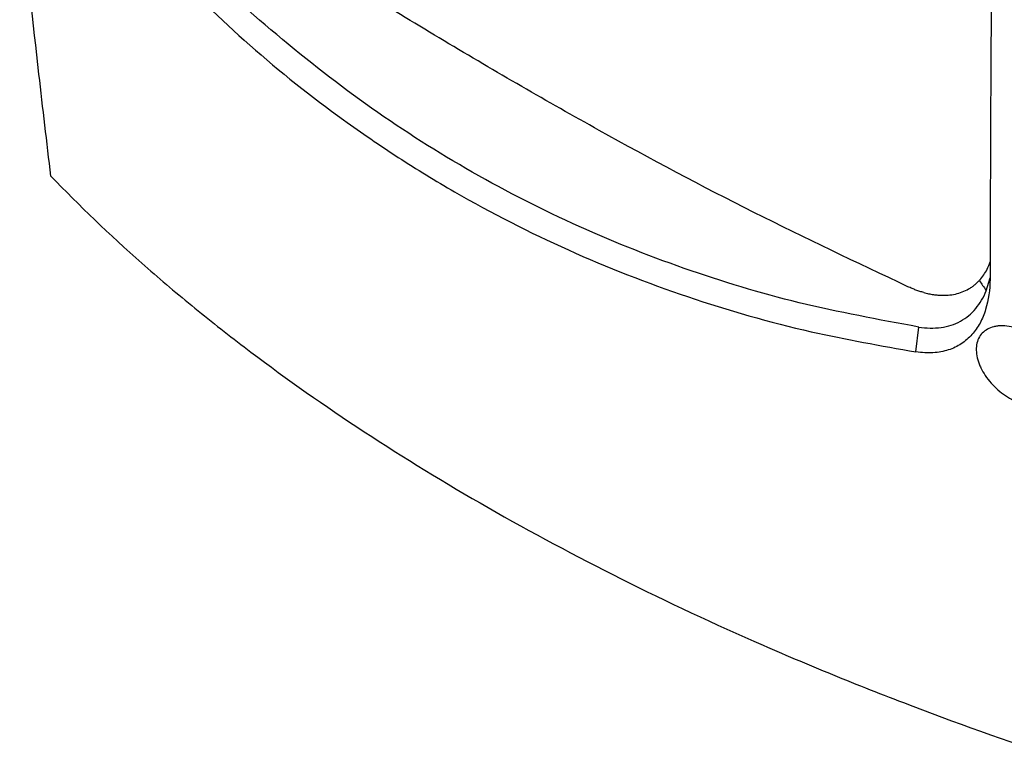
# Model space of a CAD drawing. Header units: millimetres. Extents: x 15458 to 16410, y 10212 to 11278.
# Tile 108 of 139: x 16171 to 16273, y 10943 to 11020. Entities that reach past the tile are written whole.
import ezdxf

# ---------------------------------------------------------------- set-up
doc = ezdxf.new("R2010")
doc.units = ezdxf.units.MM

msp = doc.modelspace()

# ---------------------------------------------------------------- linework, layer by layer
at = {"color": 7, "linetype": 'Continuous', "lineweight": 25}
for p, q in [((16271.24, 10991.58), (16271.64, 10992.94)), ((16263.97, 10985.26), (16264.25, 10987.83))]:
    msp.add_line(p, q, dxfattribs=at)
for points, knots in [([(16263.14, 10992), (16257.83, 10994.52), (16247.2, 10999.54), (16231.17, 11008.07), (16215.1, 11017.36), (16200.99, 11026.1), (16192.25, 11032.03), (16188.86, 11034.33)], [0, 0, 0, 0, 0.215804, 0.431619, 0.647435, 0.863246, 1, 1, 1, 1]), ([(16174.38, 11003.46), (16173.96, 11006.97), (16172.93, 11015.77), (16171.86, 11025.64), (16171.24, 11032.02), (16171.15, 11032.97)], [0, 0, 0, 0, 0.361807, 0.904758, 1, 1, 1, 1]), ([(16264.25, 10987.83), (16260.1, 10988.6), (16251.84, 10990.12), (16239.87, 10993.75), (16228.31, 10998.37), (16217.29, 11004.08), (16206.84, 11010.77), (16197.1, 11018.51), (16190.44, 11024.48), (16187.25, 11028.08), (16186.86, 11028.53)], [0, 0, 0, 0, 0.141091, 0.280779, 0.421628, 0.561939, 0.701065, 0.840724, 0.980366, 1, 1, 1, 1]), ([(16186.23, 11025.37), (16189.1, 11022.53), (16194.94, 11016.75), (16203.15, 11010.28), (16210.32, 11005.35), (16217.98, 11000.67), (16227.88, 10995.61), (16240.24, 10990.79), (16252.31, 10987.32), (16260.34, 10985.9), (16263.97, 10985.26)], [0, 0, 0, 0, 0.13455, 0.273989, 0.351144, 0.428299, 0.577707, 0.727369, 0.876799, 1, 1, 1, 1]), ([(16174.38, 11003.46), (16177.31, 11000.41), (16180.45, 10997.41), (16184.63, 10993.71), (16185.48, 10992.98), (16187.2, 10991.51), (16188.08, 10990.79), (16190.73, 10988.61), (16192.54, 10987.18), (16201.82, 10980.12), (16209.96, 10974.73), (16223.26, 10967.05), (16227.84, 10964.58), (16237.29, 10959.81), (16242.17, 10957.51), (16249.7, 10954.19), (16252.24, 10953.11), (16256.12, 10951.51), (16257.42, 10950.99), (16260.03, 10949.95), (16261.34, 10949.44), (16267.94, 10946.91), (16273.33, 10944.99), (16278.81, 10943.17)], [0, 0, 0, 0, 0.125, 0.125, 0.15625, 0.15625, 0.1875, 0.1875, 0.25, 0.25, 0.5, 0.5, 0.625, 0.625, 0.75, 0.75, 0.8125, 0.8125, 0.84375, 0.84375, 0.875, 0.875, 1, 1, 1, 1]), ([(16270.56, 10992.7), (16270.85, 10993.05), (16271.29, 10993.58), (16271.55, 10994.32), (16271.65, 10994.58)], [0, 0, 0, 0, 0.64967, 1, 1, 1, 1]), ([(16271.64, 10992.81), (16271.63, 10991.68), (16271.48, 10990.62), (16271.1, 10989.4), (16271.02, 10989.16), (16270.82, 10988.69), (16270.72, 10988.46), (16270.36, 10987.81), (16270.09, 10987.41), (16269.61, 10986.87), (16269.43, 10986.7), (16269.07, 10986.38), (16268.87, 10986.23), (16268.25, 10985.83), (16267.8, 10985.61), (16267.07, 10985.38), (16266.82, 10985.32), (16266.29, 10985.22), (16266.01, 10985.19), (16265.17, 10985.13), (16264.58, 10985.17), (16263.97, 10985.26)], [0, 0, 0, 0, 0.25, 0.25, 0.3125, 0.3125, 0.375, 0.375, 0.5, 0.5, 0.5625, 0.5625, 0.625, 0.625, 0.75, 0.75, 0.8125, 0.8125, 0.875, 0.875, 1, 1, 1, 1]), ([(16264.77, 10991.4), (16264.86, 10991.38), (16265.03, 10991.34), (16265.28, 10991.28), (16265.52, 10991.23), (16265.77, 10991.19), (16266.01, 10991.16), (16266.25, 10991.14), (16266.68, 10991.11), (16267.3, 10991.12), (16268.06, 10991.23), (16268.77, 10991.45), (16269.32, 10991.71), (16269.74, 10991.97), (16270.03, 10992.19), (16270.3, 10992.43), (16270.48, 10992.61), (16270.56, 10992.7)], [0, 0, 0, 0, 0.035769, 0.071485, 0.107169, 0.142845, 0.178533, 0.214258, 0.25004, 0.374997, 0.500007, 0.624964, 0.749973, 0.81253, 0.874974, 0.937424, 1, 1, 1, 1]), ([(16264.25, 10987.83), (16265.05, 10987.7), (16266.61, 10987.67), (16268.65, 10988.32), (16270.24, 10989.65), (16270.96, 10990.89), (16271.24, 10991.58)], [0, 0, 0, 0, 0.01986631, 0.03973262, 0.05959893, 0.07946524, 0.07946524, 0.07946524, 0.07946524]), ([(16279.1, 10983.15), (16279.18, 10982.87), (16279.23, 10982.61), (16279.27, 10982.09), (16279.26, 10981.84), (16279.17, 10981.36), (16279.1, 10981.14), (16278.9, 10980.73), (16278.77, 10980.55), (16278.46, 10980.22), (16278.28, 10980.09), (16277.87, 10979.86), (16277.65, 10979.77), (16277.17, 10979.65), (16276.91, 10979.62), (16276.38, 10979.6), (16276.1, 10979.62), (16275.53, 10979.71), (16275.24, 10979.79), (16274.66, 10979.98), (16274.37, 10980.1), (16273.8, 10980.38), (16273.51, 10980.55), (16272.97, 10980.91), (16272.7, 10981.11), (16272.2, 10981.55), (16271.96, 10981.79), (16271.53, 10982.28), (16271.33, 10982.53), (16270.97, 10983.07), (16270.81, 10983.34), (16270.62, 10983.75), (16270.56, 10983.89), (16270.45, 10984.17), (16270.4, 10984.31), (16270.29, 10984.72), (16270.24, 10984.98), (16270.2, 10985.51), (16270.21, 10985.76), (16270.29, 10986.23), (16270.36, 10986.45), (16270.56, 10986.86), (16270.69, 10987.04), (16270.99, 10987.36), (16271.17, 10987.5), (16271.57, 10987.72), (16271.79, 10987.8), (16272.14, 10987.89), (16272.27, 10987.91), (16272.52, 10987.95), (16272.65, 10987.95), (16273.05, 10987.96), (16273.32, 10987.94), (16273.89, 10987.85), (16274.18, 10987.77), (16274.76, 10987.58), (16275.05, 10987.46), (16275.63, 10987.17), (16275.91, 10987.01), (16276.46, 10986.65), (16276.73, 10986.44), (16277.23, 10986.01), (16277.47, 10985.78), (16277.91, 10985.3), (16278.12, 10985.04), (16278.48, 10984.51), (16278.64, 10984.25), (16278.91, 10983.7), (16279.02, 10983.42), (16279.1, 10983.15)], [0, 0, 0, 0, 0.03125, 0.03125, 0.0625, 0.0625, 0.09375, 0.09375, 0.125, 0.125, 0.15625, 0.15625, 0.1875, 0.1875, 0.21875, 0.21875, 0.25, 0.25, 0.28125, 0.28125, 0.3125, 0.3125, 0.34375, 0.34375, 0.375, 0.375, 0.40625, 0.40625, 0.4375, 0.4375, 0.46875, 0.46875, 0.484375, 0.484375, 0.5, 0.5, 0.53125, 0.53125, 0.5625, 0.5625, 0.59375, 0.59375, 0.625, 0.625, 0.65625, 0.65625, 0.6875, 0.6875, 0.703125, 0.703125, 0.71875, 0.71875, 0.75, 0.75, 0.78125, 0.78125, 0.8125, 0.8125, 0.84375, 0.84375, 0.875, 0.875, 0.90625, 0.90625, 0.9375, 0.9375, 0.96875, 0.96875, 1, 1, 1, 1])]:
    msp.add_open_spline(points, degree=3, knots=knots, dxfattribs=at)
for points in [[(16271.89, 11032.2), (16271.69, 11018.87), (16271.68, 11005.72), (16271.64, 10992.81)], [(16270.56, 10992.7), (16270.75, 10992.18), (16270.98, 10992.1), (16271.24, 10991.58)], [(16264.77, 10991.4), (16264.64, 10991.44), (16264.37, 10991.52), (16263.97, 10991.66), (16263.56, 10991.82), (16263.28, 10991.94), (16263.14, 10992)]]:
    msp.add_open_spline(points, degree=3, dxfattribs=at)

doc.saveas('drawing.dxf')
